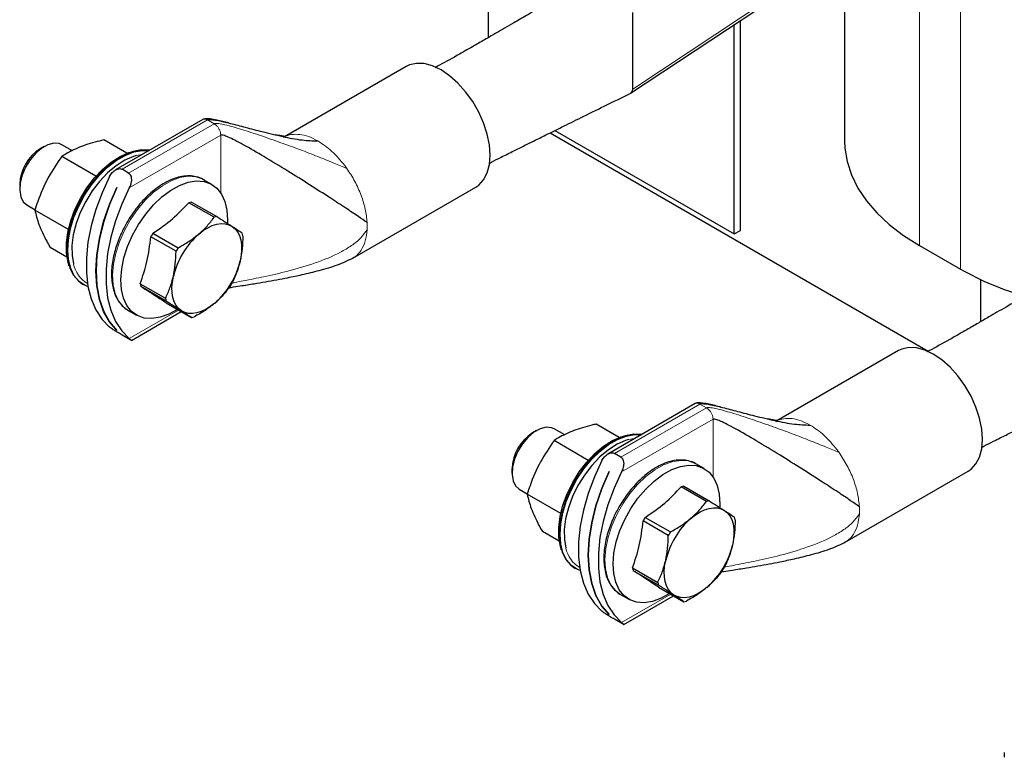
# Model space of a CAD drawing. Header units: millimetres. Extents: x 5 to 418, y 2 to 292.
# Tile 11 of 23: x 221 to 255, y 57 to 82. Entities that reach past the tile are written whole.
import ezdxf

# ---------------------------------------------------------------- set-up
doc = ezdxf.new("R2010")
doc.units = ezdxf.units.MM

msp = doc.modelspace()

# ---------------------------------------------------------------- linework, layer by layer
at = {"color": 7, "linetype": 'Continuous', "lineweight": 18}
for p, q in [((242.2032, 80.0196), (248.46, 84.1621)), ((252.0871, 83.3916), (252.0871, 74.6271)), ((253.5013, 83.2834), (253.5013, 73.8107)), ((224.5999, 77.2528), (227.5491, 78.9553)), ((227.7753, 78.8247), (224.8262, 77.1222)), ((227.7753, 78.8247), (227.5491, 78.9553)), ((227.8508, 78.7662), (227.7753, 78.8247)), ((224.849, 76.6128), (228.0016, 78.4328)), ((228.0016, 76.4386), (228.0016, 78.4328)), ((232.2745, 77.383), (232.3508, 77.2785)), ((226.5449, 72.3986), (224.849, 71.4196)), ((241.5705, 67.4559), (244.5196, 69.1584)), ((244.7459, 69.0278), (241.7968, 67.3253)), ((244.7459, 69.0278), (244.5196, 69.1584)), ((244.8213, 68.9693), (244.7459, 69.0278)), ((241.8196, 66.8159), (244.9722, 68.6359)), ((244.9722, 66.6417), (244.9722, 68.6359)), ((249.245, 67.5861), (249.3214, 67.4816)), ((243.5155, 62.6017), (241.8196, 61.6227))]:
    msp.add_line(p, q, dxfattribs=at)
at = {"color": 7, "linetype": 'Continuous', "lineweight": 25}
for p, q in [((242.1291, 79.8737), (247.9235, 83.71)), ((237.2166, 83.2512), (237.2166, 81.7869)), ((249.5096, 83.3023), (249.5096, 78.2193)), ((242.2032, 80.0196), (242.2032, 82.6593)), ((245.7019, 75.0215), (245.7019, 82.2392)), ((245.9141, 75.144), (245.9141, 82.3796)), ((234.396, 80.7966), (230.2048, 78.377)), ((227.3891, 78.9712), (224.3754, 77.2314)), ((239.3529, 78.5071), (252.3933, 70.979)), ((239.5205, 78.59), (245.7019, 75.0215)), ((222.8878, 77.888), (222.5205, 78.1)), ((224.7693, 77.8035), (223.9731, 78.2632)), ((221.9204, 78.0406), (221.779, 77.9589)), ((223.702, 77.0134), (222.522, 77.6945)), ((224.8262, 77.1222), (224.5999, 77.2528)), ((221.072, 76.7342), (221.072, 76.5709)), ((227.6964, 76.7286), (227.4135, 76.8919)), ((224.4195, 76.6269), (224.4209, 76.6261)), ((232.5532, 74.1904), (236.7959, 76.6396)), ((227.7719, 75.5985), (226.9025, 76.1004)), ((226.9977, 76.1224), (227.8671, 75.6205)), ((221.3206, 76.0215), (221.6005, 75.8599)), ((222.7506, 75.1753), (221.5947, 75.8426)), ((225.6634, 75.0461), (226.5329, 74.5442)), ((245.7019, 75.0215), (245.9141, 75.144)), ((226.4606, 74.4238), (225.5912, 74.9257)), ((222.7019, 74.2223), (222.1184, 74.5592)), ((252.0871, 74.6271), (253.5013, 73.8107)), ((254.1872, 73.4543), (254.1872, 71.99)), ((223.2395, 73.2972), (223.2652, 73.2824)), ((225.2258, 73.3062), (226.0952, 72.8043)), ((226.1181, 72.7059), (225.2487, 73.2078)), ((226.1224, 72.6425), (226.9918, 72.1406)), ((224.8138, 72.3884), (225.0966, 72.2251)), ((224.9216, 71.3533), (226.6386, 72.3445)), ((224.4198, 71.6952), (224.4195, 71.695)), ((224.4209, 71.6942), (224.4195, 71.695)), ((224.8262, 71.4064), (224.5999, 71.537)), ((251.3666, 70.9997), (247.1753, 68.5801)), ((244.3597, 69.1743), (241.346, 67.4345)), ((238.8909, 68.2437), (238.7495, 68.162)), ((239.8584, 68.0911), (239.491, 68.3031)), ((241.7399, 68.0066), (240.9437, 68.4663)), ((240.6725, 67.2165), (239.4926, 67.8977)), ((241.7968, 67.3253), (241.5705, 67.4559)), ((238.0425, 66.9373), (238.0425, 66.774)), ((244.6669, 66.9317), (244.3841, 67.095)), ((241.39, 66.83), (241.3915, 66.8292)), ((249.5238, 64.3935), (253.7664, 66.8427)), ((238.2911, 66.2246), (238.571, 66.063)), ((244.7425, 65.8016), (243.8731, 66.3035)), ((243.9682, 66.3255), (244.8376, 65.8236)), ((239.7211, 65.3784), (238.5652, 66.0457)), ((242.634, 65.2492), (243.5034, 64.7473)), ((243.4312, 64.6269), (242.5618, 65.1288)), ((239.6725, 64.4254), (239.089, 64.7623)), ((240.2101, 63.5003), (240.2358, 63.4855)), ((242.1964, 63.5093), (243.0658, 63.0074)), ((243.0887, 62.909), (242.2193, 63.4109)), ((243.093, 62.8456), (243.9624, 62.3437)), ((241.7843, 62.5915), (242.0672, 62.4282)), ((241.8922, 61.5564), (243.6092, 62.5476)), ((241.3904, 61.8983), (241.39, 61.8981)), ((241.3915, 61.8973), (241.39, 61.8981)), ((241.7968, 61.6095), (241.5705, 61.7401)), ((255.0131, 57.1404), (255.0131, 56.9771))]:
    msp.add_line(p, q, dxfattribs=at)
at = {"color": 7, "linetype": 'Continuous', "lineweight": 25, "flags": 128}
for points in [[(236.7959, 76.6396), (236.896, 76.7079), (237.0656, 76.8898), (237.1907, 77.1272), (237.2672, 77.413), (237.293, 77.7384), (237.2672, 78.0936), (237.1907, 78.4677), (237.0656, 78.8495), (236.896, 79.2273), (236.6868, 79.5896), (236.4445, 79.9254), (236.1764, 80.2245), (235.8906, 80.4779), (235.5959, 80.6778), (235.3013, 80.8181), (235.0155, 80.8947), (234.7474, 80.9051), (234.5051, 80.849), (234.396, 80.7966)], [(222.5205, 78.1), (222.432, 78.1379), (222.2476, 78.1537), (222.0426, 78.1009), (221.83, 77.9828), (221.623, 77.8067), (221.4347, 77.5837), (221.277, 77.3279), (221.1596, 77.0553), (221.0901, 76.783), (221.0728, 76.5282), (221.1087, 76.3069), (221.1957, 76.1329), (221.3206, 76.0215)], [(249.5096, 78.2193), (249.519, 77.9847), (249.594, 77.5175), (249.7434, 77.0562), (249.9658, 76.6049), (250.2594, 76.1674), (250.6218, 75.7473), (251.0497, 75.3484), (251.5395, 74.9739), (252.0871, 74.6271)], [(222.7809, 73.9145), (222.7406, 74.0401), (222.6859, 74.3549), (222.6826, 74.7051), (222.731, 75.0807), (222.8295, 75.4708), (222.9754, 75.8642), (223.1644, 76.2495), (223.3911, 76.6158), (223.6491, 76.9525), (223.9308, 77.2499), (224.2281, 77.4993), (224.5326, 77.6938), (224.8354, 77.8276), (225.0754, 77.8891)], [(225.5452, 77.9067), (225.5355, 77.9083), (225.2676, 77.9187), (224.9798, 77.8644), (224.68, 77.7469), (224.3764, 77.5694), (224.0772, 77.3369), (223.7906, 77.0556), (223.5245, 76.7332), (223.286, 76.3784), (223.0817, 76.0011), (222.9172, 75.6114), (222.7969, 75.22), (222.7242, 74.8376), (222.701, 74.4746), (222.7279, 74.1409), (222.8042, 73.8456), (222.9279, 73.5968), (223.0955, 73.4012), (223.2395, 73.2972)], [(223.4262, 73.21), (223.3282, 73.2494), (223.1212, 73.3864), (222.9536, 73.5819), (222.8299, 73.8308), (222.7536, 74.1261), (222.7266, 74.4598), (222.7499, 74.8228), (222.8226, 75.2052), (222.9429, 75.5966), (223.1074, 75.9863), (223.3117, 76.3636), (223.5501, 76.7183), (223.8163, 77.0408), (224.1029, 77.3221), (224.402, 77.5546), (224.7057, 77.7321), (225.0055, 77.8495), (225.2933, 77.9039), (225.5304, 77.8982)], [(225.0853, 77.727), (224.9899, 77.6977), (224.6921, 77.5661), (224.3927, 77.3749), (224.1003, 77.1296), (223.8233, 76.8372), (223.5696, 76.5061), (223.3467, 76.1459), (223.1608, 75.7669), (223.0173, 75.3801), (222.9204, 74.9965), (222.8729, 74.6272), (222.8761, 74.2828), (222.9255, 73.9897)], [(224.1702, 77.0047), (223.9105, 76.4406), (223.6977, 75.8693), (223.5351, 75.2998), (223.4253, 74.7411), (223.3699, 74.2018), (223.3699, 73.6904), (223.4253, 73.2151), (223.5351, 72.7831), (223.6977, 72.4013), (223.9105, 72.0758), (224.1702, 71.8115)], [(226.5062, 72.421), (226.2164, 72.2601), (225.9177, 72.1507), (225.6321, 72.1048), (225.3673, 72.1235), (225.1306, 72.2065), (224.9284, 72.3514), (224.7663, 72.5543), (224.6486, 72.8096), (224.5786, 73.1104), (224.5582, 73.4484), (224.588, 73.8146), (224.6671, 74.1987), (224.7933, 74.5905), (224.9633, 74.9792), (225.1724, 75.3542), (225.4148, 75.7052), (225.6841, 76.0227), (225.9728, 76.2981), (226.273, 76.5238), (226.5766, 76.6936), (226.8753, 76.803), (227.1609, 76.8489), (227.4257, 76.8302), (227.6624, 76.7472), (227.8646, 76.6023), (228.0267, 76.3994), (228.1444, 76.1441), (228.2144, 75.8433), (228.2347, 75.5053), (228.2317, 75.4088)], [(224.4195, 71.695), (224.1669, 71.9908), (223.966, 72.3503), (223.82, 72.7676), (223.7314, 73.2357), (223.7017, 73.7466), (223.7314, 74.2918), (223.82, 74.8621), (223.966, 75.448), (224.1669, 76.0395), (224.4195, 76.6269)], [(224.4209, 76.6261), (224.1684, 76.0387), (223.9674, 75.4472), (223.8214, 74.8613), (223.7328, 74.291), (223.7031, 73.7458), (223.7328, 73.2349), (223.8214, 72.7668), (223.9674, 72.3495), (224.1684, 71.9899), (224.4209, 71.6942)], [(224.849, 76.6128), (224.5894, 76.0487), (224.3765, 75.4774), (224.214, 74.908), (224.1041, 74.3492), (224.0488, 73.8099), (224.0488, 73.2986), (224.1041, 72.8232), (224.214, 72.3912), (224.3765, 72.0095), (224.5894, 71.6839), (224.849, 71.4196)], [(227.2437, 75.0186), (227.3988, 75.1383), (227.5559, 75.2356), (227.7125, 75.3088), (227.8657, 75.3567), (228.0131, 75.3784), (228.152, 75.3735), (228.2801, 75.3423), (228.3953, 75.2851)], [(228.3953, 75.2851), (228.4954, 75.203), (228.5789, 75.0973), (228.6443, 74.9699), (228.6905, 74.823), (228.7167, 74.6591), (228.7224, 74.4809), (228.7075, 74.2916), (228.6723, 74.0943)], [(226.6463, 72.3705), (226.5461, 72.4527), (226.4626, 72.5583), (226.3972, 72.6857), (226.3511, 72.8326), (226.3249, 72.9966), (226.3192, 73.1747), (226.3341, 73.3641), (226.3693, 73.5613)], [(227.7978, 72.637), (227.6428, 72.5173), (227.4857, 72.42), (227.3291, 72.3468), (227.1759, 72.2989), (227.0285, 72.2772), (226.8896, 72.2821), (226.7615, 72.3133), (226.6463, 72.3705)], [(253.7664, 66.8427), (253.8665, 66.911), (254.0362, 67.0929), (254.1612, 67.3303), (254.2378, 67.6161), (254.2636, 67.9415), (254.2378, 68.2967), (254.1612, 68.6708), (254.0362, 69.0526), (253.8665, 69.4304), (253.6574, 69.7927), (253.415, 70.1285), (253.1469, 70.4276), (252.8612, 70.681), (252.5665, 70.8809), (252.2718, 71.0212), (251.9861, 71.0978), (251.718, 71.1082), (251.4757, 71.0521), (251.3666, 70.9997)], [(239.491, 68.3031), (239.4026, 68.341), (239.2182, 68.3568), (239.0132, 68.304), (238.8005, 68.1859), (238.5936, 68.0098), (238.4053, 67.7868), (238.2475, 67.531), (238.1302, 67.2584), (238.0607, 66.9862), (238.0434, 66.7313), (238.0793, 66.51), (238.1662, 66.336), (238.2911, 66.2246)], [(239.7515, 64.1176), (239.7111, 64.2432), (239.6564, 64.558), (239.6532, 64.9082), (239.7016, 65.2838), (239.8001, 65.6739), (239.9459, 66.0673), (240.135, 66.4527), (240.3617, 66.8189), (240.6196, 67.1556), (240.9013, 67.453), (241.1987, 67.7024), (241.5032, 67.8969), (241.806, 68.0307), (242.046, 68.0922)], [(242.5157, 68.1098), (242.5061, 68.1114), (242.2382, 68.1218), (241.9504, 68.0675), (241.6506, 67.95), (241.3469, 67.7725), (241.0478, 67.54), (240.7612, 67.2587), (240.495, 66.9363), (240.2566, 66.5815), (240.0523, 66.2042), (239.8878, 65.8145), (239.7675, 65.4231), (239.6948, 65.0407), (239.6715, 64.6777), (239.6985, 64.344), (239.7748, 64.0487), (239.8985, 63.7999), (240.0661, 63.6043), (240.2101, 63.5003)], [(240.3968, 63.4131), (240.2988, 63.4525), (240.0918, 63.5895), (239.9241, 63.7851), (239.8005, 64.0339), (239.7241, 64.3292), (239.6972, 64.6629), (239.7204, 65.0259), (239.7932, 65.4083), (239.9134, 65.7997), (240.0779, 66.1894), (240.2822, 66.5667), (240.5207, 66.9215), (240.7868, 67.2439), (241.0734, 67.5252), (241.3726, 67.7577), (241.6762, 67.9352), (241.976, 68.0526), (242.2638, 68.107), (242.501, 68.1013)], [(242.0559, 67.9301), (241.9605, 67.9008), (241.6627, 67.7692), (241.3633, 67.578), (241.0708, 67.3327), (240.7938, 67.0403), (240.5402, 66.7092), (240.3172, 66.349), (240.1313, 65.97), (239.9879, 65.5832), (239.891, 65.1996), (239.8435, 64.8303), (239.8466, 64.4859), (239.8961, 64.1928)], [(241.1408, 67.2078), (240.8811, 66.6437), (240.6683, 66.0724), (240.5057, 65.5029), (240.3959, 64.9442), (240.3405, 64.4049), (240.3405, 63.8935), (240.3959, 63.4182), (240.5057, 62.9862), (240.6683, 62.6045), (240.8811, 62.2789), (241.1408, 62.0146)], [(243.4768, 62.6241), (243.1869, 62.4632), (242.8883, 62.3538), (242.6026, 62.3079), (242.3378, 62.3266), (242.1011, 62.4096), (241.899, 62.5545), (241.7368, 62.7574), (241.6192, 63.0127), (241.5492, 63.3135), (241.5288, 63.6515), (241.5585, 64.0177), (241.6376, 64.4019), (241.7639, 64.7936), (241.9339, 65.1823), (242.1429, 65.5573), (242.3854, 65.9083), (242.6546, 66.2258), (242.9433, 66.5012), (243.2436, 66.7269), (243.5472, 66.8967), (243.8459, 67.0061), (244.1315, 67.052), (244.3963, 67.0333), (244.633, 66.9503), (244.8351, 66.8054), (244.9973, 66.6025), (245.1149, 66.3472), (245.1849, 66.0464), (245.2053, 65.7084), (245.2022, 65.612)], [(241.39, 61.8981), (241.1375, 62.1939), (240.9366, 62.5534), (240.7906, 62.9707), (240.702, 63.4388), (240.6723, 63.9497), (240.702, 64.4949), (240.7906, 65.0652), (240.9366, 65.6511), (241.1375, 66.2426), (241.39, 66.83)], [(241.3915, 66.8292), (241.1389, 66.2418), (240.938, 65.6503), (240.792, 65.0644), (240.7034, 64.4941), (240.6737, 63.9489), (240.7034, 63.438), (240.792, 62.9699), (240.938, 62.5526), (241.1389, 62.193), (241.3915, 61.8973)], [(241.8196, 66.8159), (241.5599, 66.2518), (241.3471, 65.6806), (241.1845, 65.1111), (241.0747, 64.5523), (241.0193, 64.013), (241.0193, 63.5017), (241.0747, 63.0263), (241.1845, 62.5943), (241.3471, 62.2126), (241.5599, 61.887), (241.8196, 61.6227)], [(244.2143, 65.2217), (244.3693, 65.3414), (244.5265, 65.4387), (244.683, 65.5119), (244.8363, 65.5598), (244.9836, 65.5815), (245.1226, 65.5767), (245.2507, 65.5454), (245.3658, 65.4882)], [(245.3658, 65.4882), (245.466, 65.4061), (245.5495, 65.3004), (245.6149, 65.173), (245.6611, 65.0261), (245.6872, 64.8622), (245.6929, 64.684), (245.6781, 64.4947), (245.6429, 64.2974)], [(243.6169, 62.5736), (243.5167, 62.6558), (243.4332, 62.7614), (243.3678, 62.8888), (243.3216, 63.0357), (243.2955, 63.1997), (243.2898, 63.3778), (243.3046, 63.5672), (243.3398, 63.7644)], [(244.7684, 62.8401), (244.6134, 62.7204), (244.4562, 62.6231), (244.2997, 62.5499), (244.1464, 62.502), (243.9991, 62.4803), (243.8601, 62.4852), (243.732, 62.5165), (243.6169, 62.5736)]]:
    msp.add_lwpolyline(points, dxfattribs=at)
at = {"color": 7, "linetype": 'Continuous', "lineweight": 18, "flags": 128}
for points in [[(225.3071, 77.7693), (225.2775, 77.7658), (225.0853, 77.727)], [(224.8138, 72.3884), (224.6456, 72.5147), (224.4834, 72.7176), (224.3658, 72.9729), (224.2958, 73.2737), (224.2754, 73.6117), (224.3051, 73.9778), (224.3842, 74.362), (224.5105, 74.7538), (224.6804, 75.1425), (224.8895, 75.5174), (225.132, 75.8685), (225.4012, 76.186), (225.6899, 76.4614), (225.9901, 76.6871), (226.2938, 76.8569), (226.5924, 76.9663), (226.8781, 77.0122), (227.1429, 76.9934), (227.3796, 76.9105), (227.4135, 76.8919)], [(242.2777, 67.9724), (242.2481, 67.9689), (242.0559, 67.9301)], [(241.7843, 62.5915), (241.6161, 62.7178), (241.454, 62.9207), (241.3363, 63.176), (241.2663, 63.4768), (241.246, 63.8148), (241.2757, 64.1809), (241.3548, 64.5651), (241.481, 64.9569), (241.651, 65.3456), (241.8601, 65.7205), (242.1026, 66.0716), (242.3718, 66.3891), (242.6605, 66.6645), (242.9607, 66.8902), (243.2643, 67.06), (243.563, 67.1694), (243.8486, 67.2153), (244.1134, 67.1965), (244.3501, 67.1136), (244.3841, 67.095)]]:
    msp.add_lwpolyline(points, dxfattribs=at)
at = {"color": 7, "linetype": 'Continuous', "lineweight": 25}
for centre, radius, start, end in [((222.5841, 76.6777), 1.5131, 122.14531, 177.86006), ((227.2023, 75.0213), 1.1199, 100.53027, 105.52754), ((228.0717, 74.5194), 1.1199, 100.53027, 105.52754), ((228.4804, 73.2739), 3.3281, 147.82427, 150.24156), ((229.0845, 72.923), 2.7892, 131.29546, 166.77038), ((227.5461, 74.7253), 1.2394, 10.76229, 15.43292), ((229.3498, 72.772), 3.3281, 147.82427, 150.24156), ((225.9571, 74.7326), 2.7892, 311.29546, 346.77038), ((258.5971, 82.8379), 10.3661, 240.55524, 253.93473), ((225.5091, 74.9891), 3.3281, 327.82427, 330.24156), ((226.4434, 73.5376), 1.2394, 190.76229, 195.43292), ((227.3128, 73.0357), 1.2394, 190.76229, 195.43292), ((226.7872, 73.2416), 1.1199, 280.53027, 285.52754), ((239.5546, 66.8808), 1.5131, 122.14531, 177.86006), ((244.1729, 65.2244), 1.1199, 100.53027, 105.52754), ((245.0423, 64.7225), 1.1199, 100.53027, 105.52754), ((245.451, 63.477), 3.3281, 147.82427, 150.24156), ((246.055, 63.1261), 2.7892, 131.29546, 166.77038), ((244.5167, 64.9284), 1.2394, 10.76229, 15.43292), ((246.3204, 62.9751), 3.3281, 147.82427, 150.24156), ((242.9277, 64.9357), 2.7892, 311.29546, 346.77038), ((243.414, 63.7407), 1.2394, 190.76229, 195.43292), ((242.4797, 65.1922), 3.3281, 327.82427, 330.24156), ((244.2834, 63.2388), 1.2394, 190.76229, 195.43292), ((243.7577, 63.4447), 1.1199, 280.53027, 285.52754)]:
    msp.add_arc(centre, radius, start, end, dxfattribs=at)
at = {"color": 7, "linetype": 'Continuous', "lineweight": 18}
for centre, radius, start, end in [((230.7885, 75.2911), 2.2619, 356.88145, 3.11855), ((223.9326, 74.2012), 1.0291, 191.85994, 239.3831), ((247.7591, 65.4942), 2.2619, 356.88145, 3.11855), ((240.9031, 64.4043), 1.0291, 191.85994, 239.3831)]:
    msp.add_arc(centre, radius, start, end, dxfattribs=at)
at = {"color": 7, "linetype": 'Continuous', "lineweight": 25}
msp.add_ellipse((241.991, 80.1421), major_axis=(-0.1496, 0.2605), ratio=0.5773771, start_param=3.1041694, end_param=3.92976, dxfattribs=at)
for points, knots in [([(240.6077, 83.7539), (240.3366, 83.5962), (239.836, 83.3052), (239.1477, 82.9054), (238.5843, 82.5784), (238.145, 82.3238), (237.8026, 82.1256), (237.4845, 81.9416), (237.1375, 81.7412), (236.7124, 81.4959), (236.1791, 81.1906), (235.7245, 80.9352), (235.437, 80.7833), (235.3851, 80.7559)], [0, 0, 0, 0, 0.1594516, 0.2943969, 0.4048371, 0.4907732, 0.5523315, 0.6060645, 0.675551, 0.7509045, 0.8472068, 0.972411, 1, 1, 1, 1]), ([(237.2609, 77.46), (237.2862, 77.4734), (237.4193, 77.5442), (237.6312, 77.651), (237.8885, 77.7799), (238.0979, 77.8842), (238.2937, 77.9817), (238.5235, 78.096), (238.8278, 78.2471), (239.2498, 78.4562), (239.7959, 78.7262), (240.4659, 79.0567), (241.2597, 79.4476), (241.8295, 79.7281), (242.135, 79.8786)], [0, 0, 0, 0, 0.0178584, 0.0939407, 0.1440632, 0.1874072, 0.228041, 0.266824, 0.3267811, 0.4116307, 0.5213756, 0.6560182, 0.8155599, 1, 1, 1, 1]), ([(228.2701, 78.8494), (228.256, 78.8531), (228.1062, 78.8927), (227.8767, 78.9474), (227.621, 78.9933), (227.4914, 78.998), (227.4276, 78.9889), (227.4014, 78.9768), (227.3889, 78.971)], [0, 0, 0, 0, 0.04955712, 0.52981168, 0.79380603, 0.90680939, 0.95554866, 1, 1, 1, 1]), ([(227.5491, 78.9553), (227.559, 78.9592), (227.5819, 78.9681), (227.6276, 78.9698), (227.7218, 78.9659), (227.9571, 78.9268), (228.3462, 78.8335), (228.8681, 78.6971), (229.4713, 78.5387), (230.1213, 78.385), (230.7599, 78.2514), (231.1703, 78.2356), (231.3533, 78.2286)], [0, 0, 0, 0, 0.0094792, 0.0219748, 0.0376563, 0.0867644, 0.2108193, 0.3501722, 0.5043173, 0.6907938, 0.8620625, 1, 1, 1, 1]), ([(233.047, 75.4142), (232.9513, 75.4812), (232.7412, 75.6285), (232.2884, 75.9298), (231.7249, 76.298), (231.0551, 76.7271), (230.2937, 77.2044), (229.5329, 77.6675), (228.9232, 78.022), (228.5084, 78.2449), (228.2793, 78.3565), (228.1258, 78.4201), (228.0433, 78.4386), (228.0139, 78.4378), (228.0055, 78.4344), (228.0016, 78.4328)], [0, 0, 0, 0, 0.07849223, 0.17226758, 0.28051688, 0.42081067, 0.56603313, 0.72393546, 0.8590888, 0.91314677, 0.95558247, 0.98463926, 0.99473288, 0.99759802, 1, 1, 1, 1]), ([(230.2045, 78.3807), (230.205, 78.3827), (230.2063, 78.3875), (230.1326, 78.3972), (230.0272, 78.4132), (229.9289, 78.4345), (229.8932, 78.4423)], [0, 0, 0, 0, 0.23071867, 0.5383715, 0.83237903, 1, 1, 1, 1]), ([(223.9731, 78.2632), (223.9219, 78.2512), (223.6505, 78.1876), (223.1822, 78.0466), (222.7746, 77.8513), (222.5716, 77.7253), (222.522, 77.6945)], [0, 0, 0, 0, 0.0896818, 0.4753516, 0.8719637, 1, 1, 1, 1]), ([(222.522, 77.6945), (222.3598, 77.4566), (222.0303, 76.9732), (221.7523, 76.3271), (221.627, 75.9418), (221.5947, 75.8426)], [0, 0, 0, 0, 0.4185557, 0.8501619, 1, 1, 1, 1]), ([(224.1702, 77.0047), (224.1981, 77.0508), (224.2573, 77.1485), (224.3739, 77.2395), (224.4805, 77.2759), (224.5517, 77.2753), (224.5865, 77.2591), (224.5999, 77.2528)], [0, 0, 0, 0, 0.2750959, 0.5836442, 0.7615414, 0.9076433, 1, 1, 1, 1]), ([(224.8262, 77.1222), (224.845, 77.1075), (224.8826, 77.0783), (224.9169, 76.9972), (224.9288, 76.8817), (224.9065, 76.7436), (224.8669, 76.6534), (224.849, 76.6128)], [0, 0, 0, 0, 0.1466807, 0.29264, 0.4996932, 0.7747881, 1, 1, 1, 1]), ([(227.5079, 76.8216), (227.4699, 76.8508), (227.3658, 76.9309), (227.1656, 77.0009), (226.9208, 77.0336), (226.6674, 77.0126), (226.408, 76.9438), (226.1479, 76.8307), (225.8928, 76.6786), (225.6494, 76.4946), (225.4233, 76.2873), (225.2335, 76.0819), (225.0719, 75.8816), (224.9181, 75.6697), (224.8209, 75.509), (224.766, 75.4181)], [0, 0, 0, 0, 0.05347984, 0.14663592, 0.23382615, 0.32096938, 0.40747008, 0.49296308, 0.57711171, 0.65928795, 0.73757639, 0.81231983, 0.86652072, 0.92450499, 1, 1, 1, 1]), ([(221.5947, 75.8426), (221.634, 75.6836), (221.714, 75.3606), (221.9262, 74.9066), (222.079, 74.6304), (222.1184, 74.5592)], [0, 0, 0, 0, 0.4185557, 0.8501619, 1, 1, 1, 1]), ([(224.766, 75.4181), (224.7001, 75.2969), (224.6076, 75.1269), (224.4961, 74.8683), (224.4134, 74.6477), (224.3356, 74.3867), (224.2771, 74.1185), (224.2418, 73.8474), (224.2328, 73.5813), (224.2523, 73.3259), (224.3017, 73.0859), (224.3825, 72.866), (224.4957, 72.6679), (224.6478, 72.503), (224.7687, 72.4012), (224.8455, 72.3723), (224.8502, 72.3705)], [0, 0, 0, 0, 0.1008498, 0.1415138, 0.2085588, 0.2773575, 0.3503491, 0.425622, 0.5025017, 0.5805542, 0.6596283, 0.739808, 0.8215281, 0.9057354, 0.9942489, 1, 1, 1, 1]), ([(227.2437, 75.0186), (227.343, 75.1095), (227.5434, 75.2929), (227.6953, 75.496), (227.7719, 75.5985)], [0, 0, 0, 0, 0.4952208, 1, 1, 1, 1]), ([(227.8671, 75.6205), (227.9639, 75.5596), (228.1592, 75.4368), (228.3162, 75.3359), (228.3953, 75.2851)], [0, 0, 0, 0, 0.4959401, 1, 1, 1, 1]), ([(226.5329, 74.5442), (226.6595, 74.6153), (226.9148, 74.7586), (227.1335, 74.9315), (227.2437, 75.0186)], [0, 0, 0, 0, 0.4959401, 1, 1, 1, 1]), ([(228.3953, 75.2851), (228.4639, 75.2403), (228.6026, 75.15), (228.6944, 75.087), (228.7408, 75.0551)], [0, 0, 0, 0, 0.49522081, 1, 1, 1, 1]), ([(225.2258, 73.3062), (225.3127, 73.557), (225.4888, 74.0654), (225.5568, 74.6364), (225.5912, 74.9257)], [0, 0, 0, 0, 0.4932478, 1, 1, 1, 1]), ([(228.7637, 74.9568), (228.7596, 74.81), (228.7514, 74.5141), (228.6988, 74.235), (228.6723, 74.0943)], [0, 0, 0, 0, 0.4959401, 1, 1, 1, 1]), ([(226.3693, 73.5613), (226.3954, 73.6995), (226.4481, 73.9786), (226.4564, 74.2745), (226.4606, 74.4238)], [0, 0, 0, 0, 0.4952208, 1, 1, 1, 1]), ([(228.3318, 73.1753), (228.3432, 73.1772), (228.458, 73.1968), (228.732, 73.2395), (229.2532, 73.3233), (229.798, 73.4163), (230.3495, 73.5221), (230.8388, 73.6243), (231.4118, 73.7658), (232.01, 73.9329), (232.3926, 74.1159), (232.574, 74.2026)], [0, 0, 0, 0, 0.0077531, 0.0781783, 0.1905606, 0.3731247, 0.4612892, 0.5780749, 0.7176218, 0.8661854, 1, 1, 1, 1]), ([(228.6723, 74.0943), (228.6372, 73.9613), (228.5664, 73.6927), (228.4547, 73.4565), (228.3983, 73.3372)], [0, 0, 0, 0, 0.4952208, 1, 1, 1, 1]), ([(257.5782, 73.957), (257.3071, 73.7993), (256.8066, 73.5083), (256.1183, 73.1085), (255.5548, 72.7815), (255.1156, 72.5269), (254.7732, 72.3287), (254.455, 72.1447), (254.108, 71.9443), (253.683, 71.699), (253.1497, 71.3937), (252.695, 71.1383), (252.4076, 70.9864), (252.3557, 70.959)], [0, 0, 0, 0, 0.1594516, 0.2943969, 0.4048371, 0.4907732, 0.5523315, 0.6060645, 0.675551, 0.7509045, 0.8472068, 0.972411, 1, 1, 1, 1]), ([(226.0952, 72.8043), (226.1507, 72.9214), (226.2625, 73.1575), (226.3335, 73.426), (226.3693, 73.5613)], [0, 0, 0, 0, 0.4959401, 1, 1, 1, 1]), ([(226.1224, 72.6425), (226.0056, 72.72), (225.7688, 72.877), (225.4236, 73.0966), (225.2487, 73.2078)], [0, 0, 0, 0, 0.4932478, 1, 1, 1, 1]), ([(228.3261, 73.2168), (228.2508, 73.1161), (228.099, 72.9131), (227.8988, 72.7295), (227.7978, 72.637)], [0, 0, 0, 0, 0.4959401, 1, 1, 1, 1]), ([(226.6463, 72.3705), (226.5687, 72.4205), (226.4119, 72.5213), (226.2167, 72.644), (226.1181, 72.7059)], [0, 0, 0, 0, 0.4952208, 1, 1, 1, 1]), ([(227.7978, 72.637), (227.6896, 72.5513), (227.4711, 72.3783), (227.2158, 72.235), (227.087, 72.1626)], [0, 0, 0, 0, 0.4952208, 1, 1, 1, 1]), ([(226.9918, 72.1406), (226.9463, 72.1718), (226.8546, 72.2348), (226.7161, 72.325), (226.6463, 72.3705)], [0, 0, 0, 0, 0.4959401, 1, 1, 1, 1]), ([(224.5999, 71.537), (224.5779, 71.5498), (224.5338, 71.5753), (224.4472, 71.6262), (224.3439, 71.689), (224.2422, 71.7554), (224.1925, 71.7941), (224.1702, 71.8115)], [0, 0, 0, 0, 0.1466807, 0.29264, 0.4996932, 0.7747881, 1, 1, 1, 1]), ([(224.849, 71.4196), (224.8703, 71.4019), (224.9154, 71.3644), (224.9302, 71.3492), (224.9064, 71.3606), (224.8699, 71.3813), (224.8384, 71.3994), (224.8262, 71.4064)], [0, 0, 0, 0, 0.2750959, 0.5836442, 0.7615414, 0.9076433, 1, 1, 1, 1]), ([(254.2315, 67.6631), (254.2568, 67.6765), (254.3899, 67.7473), (254.6017, 67.8541), (254.8591, 67.983), (255.0684, 68.0873), (255.2642, 68.1848), (255.494, 68.2991), (255.7984, 68.4502), (256.2203, 68.6593), (256.7665, 68.9293), (257.4365, 69.2598), (258.2302, 69.6507), (258.8, 69.9312), (259.1055, 70.0817)], [0, 0, 0, 0, 0.0178584, 0.0939407, 0.1440632, 0.1874072, 0.228041, 0.266824, 0.3267811, 0.4116307, 0.5213756, 0.6560182, 0.8155599, 1, 1, 1, 1]), ([(245.2406, 69.0525), (245.2266, 69.0562), (245.0768, 69.0958), (244.8472, 69.1505), (244.5915, 69.1964), (244.462, 69.2011), (244.3982, 69.192), (244.372, 69.1799), (244.3595, 69.1742)], [0, 0, 0, 0, 0.0495571, 0.5298117, 0.793806, 0.9068094, 0.9555487, 1, 1, 1, 1]), ([(244.5196, 69.1584), (244.5295, 69.1623), (244.5525, 69.1712), (244.5981, 69.1729), (244.6923, 69.169), (244.9277, 69.1299), (245.3168, 69.0366), (245.8387, 68.9002), (246.4418, 68.7418), (247.0918, 68.5881), (247.7305, 68.4545), (248.1408, 68.4387), (248.3239, 68.4317)], [0, 0, 0, 0, 0.0094792, 0.0219748, 0.0376563, 0.0867644, 0.2108193, 0.3501722, 0.5043173, 0.6907938, 0.8620625, 1, 1, 1, 1]), ([(250.0176, 65.6173), (249.9218, 65.6844), (249.7117, 65.8316), (249.2589, 66.1329), (248.6955, 66.5011), (248.0256, 66.9302), (247.2642, 67.4075), (246.5035, 67.8707), (245.8937, 68.2251), (245.479, 68.448), (245.2498, 68.5596), (245.0964, 68.6232), (245.0139, 68.6417), (244.9844, 68.6409), (244.976, 68.6375), (244.9722, 68.6359)], [0, 0, 0, 0, 0.0784922, 0.1722676, 0.2805169, 0.4208107, 0.5660331, 0.7239355, 0.8590888, 0.9131468, 0.9555825, 0.9846393, 0.9947329, 0.997598, 1, 1, 1, 1]), ([(247.1751, 68.5838), (247.1756, 68.5858), (247.1768, 68.5906), (247.1032, 68.6003), (246.9977, 68.6163), (246.8994, 68.6376), (246.8638, 68.6454)], [0, 0, 0, 0, 0.2307187, 0.5383715, 0.832379, 1, 1, 1, 1]), ([(240.9437, 68.4663), (240.8925, 68.4543), (240.6211, 68.3907), (240.1528, 68.2497), (239.7452, 68.0544), (239.5421, 67.9284), (239.4926, 67.8977)], [0, 0, 0, 0, 0.0896818, 0.4753516, 0.8719637, 1, 1, 1, 1]), ([(239.4926, 67.8977), (239.3304, 67.6597), (239.0009, 67.1763), (238.7228, 66.5302), (238.5975, 66.1449), (238.5652, 66.0457)], [0, 0, 0, 0, 0.4185557, 0.8501619, 1, 1, 1, 1]), ([(241.1408, 67.2078), (241.1687, 67.2539), (241.2278, 67.3516), (241.3445, 67.4426), (241.451, 67.479), (241.5222, 67.4784), (241.557, 67.4622), (241.5705, 67.4559)], [0, 0, 0, 0, 0.2750959, 0.5836442, 0.7615414, 0.9076433, 1, 1, 1, 1]), ([(244.4784, 67.0247), (244.4405, 67.0539), (244.3364, 67.134), (244.1362, 67.204), (243.8913, 67.2367), (243.638, 67.2157), (243.3786, 67.1469), (243.1185, 67.0338), (242.8633, 66.8817), (242.62, 66.6977), (242.3938, 66.4904), (242.204, 66.285), (242.0425, 66.0847), (241.8887, 65.8728), (241.7915, 65.7121), (241.7365, 65.6212)], [0, 0, 0, 0, 0.05347984, 0.14663592, 0.23382615, 0.32096938, 0.40747008, 0.49296308, 0.57711171, 0.65928795, 0.73757639, 0.81231983, 0.86652072, 0.92450499, 1, 1, 1, 1]), ([(241.7968, 67.3253), (241.8156, 67.3106), (241.8531, 67.2814), (241.8875, 67.2003), (241.8994, 67.0848), (241.877, 66.9467), (241.8374, 66.8565), (241.8196, 66.8159)], [0, 0, 0, 0, 0.1466807, 0.29264, 0.4996932, 0.7747881, 1, 1, 1, 1]), ([(238.5652, 66.0457), (238.6046, 65.8867), (238.6845, 65.5637), (238.8968, 65.1097), (239.0496, 64.8335), (239.089, 64.7623)], [0, 0, 0, 0, 0.4185557, 0.8501619, 1, 1, 1, 1]), ([(241.7365, 65.6212), (241.6706, 65.5), (241.5782, 65.33), (241.4667, 65.0714), (241.384, 64.8509), (241.3062, 64.5898), (241.2477, 64.3216), (241.2124, 64.0505), (241.2034, 63.7844), (241.2229, 63.529), (241.2722, 63.289), (241.353, 63.0691), (241.4663, 62.871), (241.6184, 62.7061), (241.7393, 62.6043), (241.816, 62.5754), (241.8207, 62.5736)], [0, 0, 0, 0, 0.1008498, 0.1415138, 0.2085588, 0.2773575, 0.3503491, 0.425622, 0.5025017, 0.5805542, 0.6596283, 0.739808, 0.8215281, 0.9057354, 0.9942489, 1, 1, 1, 1]), ([(244.2143, 65.2217), (244.3135, 65.3126), (244.514, 65.496), (244.6658, 65.6991), (244.7425, 65.8016)], [0, 0, 0, 0, 0.4952208, 1, 1, 1, 1]), ([(244.8376, 65.8236), (244.9345, 65.7627), (245.1298, 65.6399), (245.2867, 65.539), (245.3658, 65.4882)], [0, 0, 0, 0, 0.4959401, 1, 1, 1, 1]), ([(243.5034, 64.7473), (243.63, 64.8184), (243.8853, 64.9617), (244.104, 65.1346), (244.2143, 65.2217)], [0, 0, 0, 0, 0.4959401, 1, 1, 1, 1]), ([(245.3658, 65.4882), (245.4345, 65.4434), (245.5731, 65.3531), (245.665, 65.2901), (245.7113, 65.2583)], [0, 0, 0, 0, 0.49522081, 1, 1, 1, 1]), ([(242.1964, 63.5093), (242.2833, 63.7601), (242.4594, 64.2685), (242.5273, 64.8395), (242.5618, 65.1288)], [0, 0, 0, 0, 0.4932478, 1, 1, 1, 1]), ([(245.7342, 65.1599), (245.7302, 65.0131), (245.7219, 64.7172), (245.6694, 64.4381), (245.6429, 64.2974)], [0, 0, 0, 0, 0.4959401, 1, 1, 1, 1]), ([(243.3398, 63.7644), (243.3659, 63.9026), (243.4186, 64.1817), (243.427, 64.4776), (243.4312, 64.6269)], [0, 0, 0, 0, 0.4952208, 1, 1, 1, 1]), ([(245.3024, 63.3784), (245.3138, 63.3803), (245.4286, 63.3999), (245.7026, 63.4426), (246.2237, 63.5264), (246.7686, 63.6194), (247.32, 63.7252), (247.8093, 63.8274), (248.3823, 63.9689), (248.9805, 64.136), (249.3632, 64.319), (249.5445, 64.4057)], [0, 0, 0, 0, 0.0077531, 0.0781783, 0.1905606, 0.3731247, 0.4612892, 0.5780749, 0.7176218, 0.8661854, 1, 1, 1, 1]), ([(245.6429, 64.2974), (245.6078, 64.1644), (245.537, 63.8958), (245.4253, 63.6596), (245.3689, 63.5403)], [0, 0, 0, 0, 0.4952208, 1, 1, 1, 1]), ([(243.0658, 63.0074), (243.1212, 63.1245), (243.233, 63.3606), (243.304, 63.6291), (243.3398, 63.7644)], [0, 0, 0, 0, 0.4959401, 1, 1, 1, 1]), ([(243.093, 62.8456), (242.9762, 62.9231), (242.7393, 63.0801), (242.3942, 63.2997), (242.2193, 63.4109)], [0, 0, 0, 0, 0.4932478, 1, 1, 1, 1]), ([(245.2966, 63.4199), (245.2214, 63.3192), (245.0696, 63.1162), (244.8694, 62.9326), (244.7684, 62.8401)], [0, 0, 0, 0, 0.4959401, 1, 1, 1, 1]), ([(243.6169, 62.5736), (243.5392, 62.6236), (243.3825, 62.7244), (243.1872, 62.8471), (243.0887, 62.909)], [0, 0, 0, 0, 0.4952208, 1, 1, 1, 1]), ([(244.7684, 62.8401), (244.6602, 62.7544), (244.4416, 62.5814), (244.1864, 62.4381), (244.0575, 62.3657)], [0, 0, 0, 0, 0.4952208, 1, 1, 1, 1]), ([(243.9624, 62.3437), (243.9169, 62.3749), (243.8252, 62.4379), (243.6867, 62.5282), (243.6169, 62.5736)], [0, 0, 0, 0, 0.4959401, 1, 1, 1, 1]), ([(241.5705, 61.7401), (241.5484, 61.7529), (241.5044, 61.7784), (241.4178, 61.8293), (241.3145, 61.8921), (241.2127, 61.9585), (241.1631, 61.9972), (241.1408, 62.0146)], [0, 0, 0, 0, 0.1466807, 0.29264, 0.4996932, 0.7747881, 1, 1, 1, 1]), ([(241.8196, 61.6227), (241.8409, 61.605), (241.886, 61.5675), (241.9007, 61.5523), (241.877, 61.5637), (241.8404, 61.5844), (241.809, 61.6025), (241.7968, 61.6095)], [0, 0, 0, 0, 0.2750959, 0.5836442, 0.7615414, 0.9076433, 1, 1, 1, 1])]:
    msp.add_open_spline(points, degree=3, knots=knots, dxfattribs=at)
at = {"color": 7, "linetype": 'Continuous', "lineweight": 18}
for points, knots in [([(227.5491, 78.9553), (227.5191, 78.969), (227.4592, 78.9965), (227.4125, 78.9796), (227.3891, 78.9712)], [0, 0, 0, 0, 0.5000511, 1, 1, 1, 1]), ([(227.7753, 78.8247), (227.7838, 78.8279), (227.8035, 78.8353), (227.8554, 78.8365), (227.9706, 78.8257), (228.2655, 78.7621), (228.7439, 78.6233), (229.3866, 78.4136), (230.0569, 78.1788), (230.7205, 77.9352), (231.3306, 77.7012), (231.8749, 77.485), (232.203, 77.3426), (232.3508, 77.2785)], [0, 0, 0, 0, 0.0064426, 0.0149796, 0.0331122, 0.0795926, 0.2011376, 0.3402578, 0.4956822, 0.6383004, 0.7755454, 0.8988655, 1, 1, 1, 1]), ([(230.1613, 78.3459), (230.1713, 78.3535), (230.2509, 78.414), (230.4412, 78.4573), (230.7242, 78.4649), (231.0336, 78.3928), (231.2467, 78.2833), (231.3533, 78.2286)], [0, 0, 0, 0, 0.03458612, 0.27593959, 0.51729306, 0.75864653, 1, 1, 1, 1]), ([(228.406, 73.335), (228.4329, 73.3403), (228.559, 73.3649), (228.9223, 73.4321), (229.5333, 73.553), (230.3615, 73.7442), (231.2437, 74.0031), (231.9817, 74.2989), (232.4984, 74.6055), (232.8224, 74.8536), (232.9757, 75.0682), (233.047, 75.1681)], [0, 0, 0, 0, 0.0157949, 0.0740488, 0.2196927, 0.3898515, 0.5885356, 0.7740286, 0.8595203, 0.9346766, 1, 1, 1, 1]), ([(233.047, 75.1681), (233.0315, 75.034), (233.0005, 74.7657), (232.8488, 74.4571), (232.695, 74.2639), (232.5744, 74.2122), (232.5476, 74.2008)], [0, 0, 0, 0, 0.30434626, 0.60869252, 0.91303878, 1, 1, 1, 1]), ([(244.5196, 69.1584), (244.4897, 69.1722), (244.4298, 69.1996), (244.383, 69.1827), (244.3597, 69.1743)], [0, 0, 0, 0, 0.5000511, 1, 1, 1, 1]), ([(244.7459, 69.0278), (244.7544, 69.031), (244.7741, 69.0384), (244.826, 69.0396), (244.9411, 69.0288), (245.236, 68.9652), (245.7144, 68.8264), (246.3572, 68.6167), (247.0275, 68.3819), (247.6911, 68.1383), (248.3011, 67.9043), (248.8455, 67.6881), (249.1736, 67.5457), (249.3214, 67.4816)], [0, 0, 0, 0, 0.0064426, 0.0149796, 0.0331122, 0.0795926, 0.2011376, 0.3402578, 0.4956822, 0.6383004, 0.7755454, 0.8988655, 1, 1, 1, 1]), ([(247.1319, 68.549), (247.1419, 68.5566), (247.2214, 68.6171), (247.4118, 68.6604), (247.6947, 68.668), (248.0042, 68.5959), (248.2173, 68.4864), (248.3239, 68.4317)], [0, 0, 0, 0, 0.0345861, 0.2759396, 0.5172931, 0.7586465, 1, 1, 1, 1]), ([(245.3663, 63.5361), (245.3966, 63.542), (245.5262, 63.5673), (245.8929, 63.6352), (246.5038, 63.7561), (247.3321, 63.9473), (248.2142, 64.2062), (248.9523, 64.502), (249.469, 64.8086), (249.7929, 65.0567), (249.9463, 65.2713), (250.0176, 65.3712)], [0, 0, 0, 0, 0.01777238, 0.07590928, 0.22126059, 0.39107742, 0.58936233, 0.77448262, 0.85980257, 0.93480789, 1, 1, 1, 1]), ([(250.0176, 65.3712), (250.0021, 65.2371), (249.9711, 64.9688), (249.8194, 64.6602), (249.6655, 64.467), (249.5449, 64.4153), (249.5181, 64.4039)], [0, 0, 0, 0, 0.30434626, 0.60869252, 0.91303878, 1, 1, 1, 1])]:
    msp.add_open_spline(points, degree=3, knots=knots, dxfattribs=at)
for points in [[(228.0016, 78.4328), (227.9996, 78.4608), (227.9954, 78.5168), (227.9627, 78.6082), (227.9144, 78.6959), (227.872, 78.7428), (227.8508, 78.7662)], [(231.3533, 78.2286), (231.5166, 78.1204), (231.8433, 77.904), (232.1307, 77.5567), (232.2745, 77.383)], [(232.3508, 77.2785), (232.4469, 77.1312), (232.639, 76.8366), (232.8509, 76.3551), (233, 75.8699), (233.0313, 75.5661), (233.047, 75.4142)], [(244.9722, 68.6359), (244.9701, 68.6639), (244.966, 68.7199), (244.9333, 68.8113), (244.885, 68.899), (244.8426, 68.9459), (244.8213, 68.9693)], [(248.3239, 68.4317), (248.4872, 68.3235), (248.8139, 68.1071), (249.1013, 67.7598), (249.245, 67.5861)], [(249.3214, 67.4816), (249.4174, 67.3343), (249.6096, 67.0397), (249.8215, 66.5582), (249.9705, 66.073), (250.0019, 65.7692), (250.0176, 65.6173)]]:
    msp.add_open_spline(points, degree=3, dxfattribs=at)
at = {"color": 7, "linetype": 'Continuous', "lineweight": 25}
for points in [[(225.6634, 75.0461), (225.897, 75.2062), (226.3641, 75.5264), (226.7231, 75.909), (226.9025, 76.1004)], [(242.634, 65.2492), (242.8676, 65.4093), (243.3347, 65.7295), (243.6936, 66.1121), (243.8731, 66.3035)]]:
    msp.add_open_spline(points, degree=3, dxfattribs=at)

doc.saveas('drawing.dxf')
